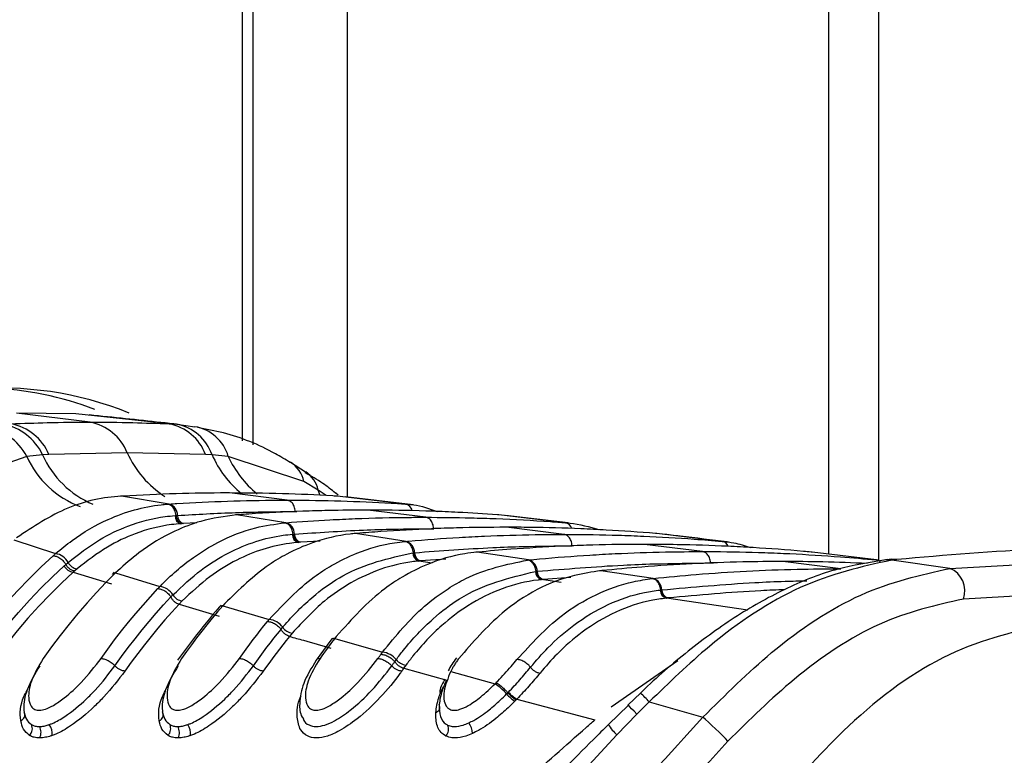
# Paper-space layout 'Wall Base Bracket' of a CAD drawing. Header units: millimetres. Extents: x 61326 to 443956, y 32752 to 406945.
# Tile 50 of 73: x 297294 to 298677, y 133819 to 134852. Entities that reach past the tile are written whole.
import ezdxf

# ---------------------------------------------------------------- set-up
doc = ezdxf.new("R2010")
doc.units = ezdxf.units.MM

psp = doc.layouts.new('Wall Base Bracket')

# ---------------------------------------------------------------- linework, layer by layer
at = {"color": 8, "linetype": 'Continuous', "lineweight": 25, "ltscale": 50}
for p, q in [((297606.99, 134260.63), (297606.99, 146715.85)), ((297753.83, 146715.85), (297753.83, 134181.33)), ((298430.24, 146715.85), (298430.24, 134101.29)), ((297716.04, 134183.79), (297713.22, 134191.32)), ((297724.55, 134183.44), (297713.22, 134191.32)), ((297680.97, 134161.11), (297682.97, 134161.07)), ((297542.53, 134145.17), (297523.95, 134144.25)), ((297715.76, 134119.64), (297688.24, 134118.04)), ((297873.43, 134088.74), (297854.44, 134091.63)), ((297892.41, 134094.19), (297857.08, 134091.86)), ((298264.33, 134088.93), (298268.09, 134088.84)), ((298054.41, 134061.45), (298027.03, 134065.53)), ((298068.08, 134068.57), (298029.37, 134065.76)), ((298316.88, 134022.83), (298202.32, 134039.53)), ((298124.68, 133886.98), (298218.19, 133952.07))]:
    psp.add_line(p, q, dxfattribs=at)
at = {"color": 7, "linetype": 'Continuous', "lineweight": 25, "ltscale": 50}
for p, q in [((297621.63, 134254.78), (297621.63, 146715.85)), ((298500.62, 134092.53), (298500.62, 146715.85)), ((297392.68, 134286.7), (297289.42, 134299.48)), ((297372.82, 134298.13), (297289.42, 134299.48)), ((297503.72, 134284.3), (297372.82, 134298.13)), ((297503.72, 134284.3), (297514.4, 134283.64)), ((297514.4, 134283.64), (297539.94, 134280.28)), ((297303.76, 134238.59), (297202.78, 134203.17)), ((297325.79, 134240.86), (297303.76, 134238.59)), ((297334.84, 134241.38), (297325.79, 134240.86)), ((297444.77, 134243.75), (297334.84, 134241.38)), ((297554.83, 134241.38), (297444.77, 134243.75)), ((297564, 134240.86), (297554.83, 134241.38)), ((297586.8, 134238.59), (297564, 134240.86)), ((297693.11, 134203.17), (297586.8, 134238.59)), ((297695.29, 134216.51), (297674.02, 134230.23)), ((297713.22, 134191.32), (297693.11, 134203.17)), ((297436.81, 134182.68), (297435.22, 134182.74)), ((297439.17, 134182.82), (297436.81, 134182.68)), ((297503.75, 134171.7), (297436.81, 134182.68)), ((297669.72, 134177.14), (297588.3, 134187.21)), ((297739.78, 134182.68), (297737.44, 134182.82)), ((297741.29, 134183.97), (297737.84, 134187.01)), ((297835.68, 134171.7), (297739.78, 134182.68)), ((297846.45, 134170.67), (297751.48, 134181.6)), ((297501.55, 134171.55), (297503.75, 134171.7)), ((297835.68, 134171.7), (297837.85, 134171.55)), ((297511.97, 134155.45), (297513.38, 134155.55)), ((297513.4, 134155.55), (297515.53, 134155.69)), ((297598.52, 134156.45), (297596.81, 134156.5)), ((297600.48, 134156.6), (297598.52, 134156.45)), ((297667.88, 134145.48), (297598.52, 134156.45)), ((297864.17, 134153.08), (297782.76, 134163.15)), ((297966.99, 134156.45), (297965.04, 134156.6)), ((298060.45, 134145.48), (297966.99, 134156.45)), ((298064.29, 134145.1), (297976.3, 134155.51)), ((297521.81, 134144.11), (297520.36, 134144.02)), ((297523.95, 134144.25), (297521.81, 134144.11)), ((297666.02, 134145.33), (297667.88, 134145.48)), ((298060.45, 134145.48), (298062.29, 134145.33)), ((297676.74, 134129.23), (297677.94, 134129.33)), ((297677.95, 134129.33), (297679.76, 134129.47)), ((297765.48, 134130.24), (297763.68, 134130.28)), ((297767.16, 134130.38), (297765.48, 134130.24)), ((297836.58, 134119.29), (297765.48, 134130.24)), ((298058.62, 134129.02), (297977.21, 134139.09)), ((298188.94, 134130.24), (298187.26, 134130.38)), ((298280.66, 134119.29), (298188.94, 134130.24)), ((297285.64, 134121.32), (297344.19, 134101.99)), ((297686.43, 134117.9), (297685.2, 134117.8)), ((297688.24, 134118.04), (297686.43, 134117.9)), ((297834.97, 134119.14), (297836.58, 134119.29)), ((298253.08, 134104.96), (298171.67, 134115.03)), ((298280.66, 134119.29), (298282.26, 134119.14)), ((297845.92, 134103.05), (297846.96, 134103.15)), ((297846.97, 134103.15), (297848.54, 134103.29)), ((297936.29, 134104.1), (297934.41, 134104.13)), ((297937.77, 134104.23), (297936.29, 134104.1)), ((298008.74, 134093.17), (297936.29, 134104.1)), ((298407.03, 134104.1), (298405.56, 134104.23)), ((298497.41, 134093.17), (298407.03, 134104.1)), ((298600.58, 134081.28), (298912.03, 134098.72)), ((297356.36, 134084.73), (297358.59, 134086.72)), ((297358.59, 134086.72), (297361.84, 134089.57)), ((297855.51, 134091.73), (297854.44, 134091.63)), ((297857.08, 134091.86), (297855.51, 134091.73)), ((298007.32, 134093.03), (298008.74, 134093.17)), ((298447.53, 134080.9), (298366.12, 134090.97)), ((298497.41, 134093.17), (298498.82, 134093.03)), ((298510.49, 134093.12), (298508.13, 134092.86)), ((298515.32, 134093.88), (298510.14, 134093.33)), ((298521.17, 134093.21), (298518.89, 134092.97)), ((298600.58, 134081.28), (298518.89, 134092.97)), ((298526.19, 134093.75), (298521.17, 134093.21)), ((297371.17, 134077.86), (297369.03, 134075.94)), ((297369.03, 134075.94), (297422.6, 134059.4)), ((297374.33, 134080.63), (297371.17, 134077.86)), ((297426.57, 134075.78), (297423.45, 134072.82)), ((297431.53, 134078.07), (297428.44, 134075.1)), ((297428.44, 134075.1), (297490.72, 134055.78)), ((298018.46, 134076.96), (298019.38, 134077.05)), ((298019.39, 134077.05), (298020.77, 134077.18)), ((298110.13, 134078.04), (298108.17, 134078.06)), ((298109.48, 134078.1), (298108.18, 134077.98)), ((298111.43, 134078.17), (298110.13, 134078.04)), ((298183.66, 134067.15), (298110.13, 134078.04)), ((298027.98, 134065.63), (298027.03, 134065.53)), ((298029.37, 134065.76), (298027.98, 134065.63)), ((298182.4, 134067.02), (298183.66, 134067.15)), ((297506.3, 134041.16), (297509.05, 134044.02)), ((298193.7, 134050.95), (298194.52, 134051.04)), ((298194.53, 134051.04), (298195.76, 134051.17)), ((298929.32, 134055.88), (298619.56, 134038.31)), ((297522.05, 134035.55), (297517.58, 134030.86)), ((297517.58, 134030.86), (297573.84, 134014.34)), ((297576.73, 134029.63), (297574.09, 134026.63)), ((297581.99, 134031.89), (297579.36, 134028.93)), ((298203.16, 134039.62), (298202.32, 134039.53)), ((298204.4, 134039.75), (298203.16, 134039.62)), ((297579.36, 134028.93), (297644.34, 134009.65)), ((297660.88, 133995.68), (297663.25, 133998.55)), ((297676.68, 133990.54), (297672.82, 133985.86)), ((297730.78, 133980.64), (297710.16, 133952.44)), ((297733.32, 133983.25), (297731.01, 133980.3)), ((297738.57, 133985.82), (297736.28, 133982.86)), ((297736.28, 133982.86), (297803.37, 133963.64)), ((297820.72, 133950.33), (297822.79, 133953.19)), ((297836.58, 133945.65), (297833.21, 133940.98)), ((297833.22, 133940.98), (297893.7, 133924.4)), ((297901.86, 133941.37), (297899.29, 133936.57)), ((297899.29, 133936.57), (297961.58, 133919.22)), ((297961.58, 133919.22), (297963.12, 133920.78)), ((297977.82, 133904.94), (297979.51, 133906.67)), ((297979.51, 133906.67), (297980.43, 133907.61)), ((298165.84, 133906.04), (298148.61, 133889.55)), ((297991.3, 133896.7), (297989.48, 133894.83)), ((297992.28, 133897.72), (297991.3, 133896.7)), ((297992.28, 133897.72), (298101.74, 133868.56)), ((298178.31, 133893.91), (298161.01, 133876.49)), ((298178.31, 133893.91), (298253.57, 133872.21)), ((298149.04, 133889.09), (298121, 133861.98)), ((298161.01, 133876.49), (298132.89, 133847.43)), ((298132.89, 133847.43), (298022.31, 133728.38))]:
    psp.add_line(p, q, dxfattribs=at)
at = {"color": 7, "linetype": 'Continuous', "lineweight": 25, "ltscale": 50, "flags": 128}
for points in [[(297213.65, 133954.71), (297228.26, 133974.91), (297243.26, 133994.53), (297258.64, 134013.54), (297274.4, 134031.93), (297290.51, 134049.69), (297306.97, 134066.81), (297323.76, 134083.27), (297340.87, 134099.05)], [(297233.16, 133944.43), (297247.33, 133964.02), (297261.86, 133983.06), (297276.77, 134001.51), (297292.02, 134019.39), (297307.62, 134036.66), (297323.55, 134053.31), (297339.8, 134069.34), (297356.36, 134084.73)], [(298518.89, 134092.97), (298511.35, 134093.35), (298507.62, 134093.08)], [(298526.19, 134093.75), (298518.71, 134094.13), (298515.33, 134093.91)], [(297369.03, 134075.94), (297352.65, 134060.71), (297336.57, 134044.85), (297320.8, 134028.37), (297305.36, 134011.27), (297290.26, 133993.59), (297275.51, 133975.32), (297261.12, 133956.48), (297247.1, 133937.09)], [(297428.44, 134075.1), (297414.91, 134061.51), (297401.6, 134047.49), (297388.52, 134033.05), (297375.68, 134018.18), (297363.07, 134002.91), (297350.72, 133987.24), (297338.62, 133971.17), (297326.79, 133954.71)], [(297408.11, 133954.71), (297417.52, 133967.86), (297427.1, 133980.77), (297436.85, 133993.43), (297446.76, 134005.83), (297456.82, 134017.98), (297467.04, 134029.87), (297477.41, 134041.49), (297487.93, 134052.84)], [(297427.62, 133944.43), (297436.9, 133957.39), (297446.35, 133970.12), (297455.95, 133982.59), (297465.72, 133994.82), (297475.64, 134006.8), (297485.72, 134018.52), (297495.94, 134029.98), (297506.31, 134041.17)], [(297517.58, 134030.86), (297507.57, 134019.98), (297497.7, 134008.86), (297487.98, 133997.49), (297478.39, 133985.88), (297468.95, 133974.03), (297459.67, 133961.94), (297450.53, 133949.63), (297441.56, 133937.09)], [(297579.36, 134028.93), (297571.79, 134020.14), (297564.3, 134011.21), (297556.91, 134002.14), (297549.59, 133992.93), (297542.37, 133983.58), (297535.24, 133974.09), (297528.19, 133964.47), (297521.24, 133954.71)], [(297602.56, 133954.71), (297607.33, 133961.44), (297612.15, 133968.1), (297617, 133974.7), (297621.91, 133981.23), (297626.85, 133987.7), (297631.84, 133994.1), (297636.86, 134000.45), (297641.93, 134006.72)], [(297622.07, 133944.43), (297626.78, 133951.06), (297631.52, 133957.63), (297636.31, 133964.13), (297641.15, 133970.57), (297646.02, 133976.95), (297650.94, 133983.27), (297655.89, 133989.52), (297660.89, 133995.7)], [(297672.82, 133985.86), (297668.09, 133979.96), (297663.39, 133974.01), (297658.73, 133968), (297654.11, 133961.93), (297649.53, 133955.81), (297644.98, 133949.62), (297640.48, 133943.38), (297636.01, 133937.09)], [(297736.28, 133982.86), (297733.67, 133979.41), (297731.06, 133975.93), (297728.47, 133972.44), (297725.89, 133968.93), (297723.32, 133965.4), (297720.77, 133961.86), (297718.23, 133958.29), (297715.7, 133954.71)], [(297797.01, 133954.71), (297797.54, 133955.47), (297798.07, 133956.22), (297798.61, 133956.97), (297799.14, 133957.72), (297799.67, 133958.47), (297800.2, 133959.22), (297800.74, 133959.97), (297801.27, 133960.72)], [(297816.53, 133944.43), (297817.05, 133945.17), (297817.57, 133945.91), (297818.1, 133946.66), (297818.62, 133947.4), (297819.15, 133948.14), (297819.67, 133948.88), (297820.2, 133949.61), (297820.72, 133950.35)], [(297833.22, 133940.98), (297832.87, 133940.49), (297832.53, 133940), (297832.18, 133939.52), (297831.84, 133939.03), (297831.5, 133938.55), (297831.15, 133938.06), (297830.81, 133937.57), (297830.47, 133937.09)], [(298288.76, 133838.74), (298285.39, 133842.26), (298281.22, 133846.47), (298276.47, 133851.13), (298271.41, 133856), (298266.32, 133860.79), (298261.47, 133865.25), (298257.14, 133869.13), (298253.57, 133872.21)]]:
    psp.add_lwpolyline(points, dxfattribs=at)
at = {"color": 8, "linetype": 'Continuous', "lineweight": 25, "ltscale": 50, "flags": 128}
for points in [[(298521.17, 134093.21), (298513.66, 134093.6), (298510.47, 134093.39)], [(298161.01, 133876.49), (298156.88, 133880.79), (298153.54, 133884.27), (298151.03, 133886.9), (298149.39, 133888.64), (298148.64, 133889.48), (298148.59, 133889.55)]]:
    psp.add_lwpolyline(points, dxfattribs=at)
at = {"color": 7, "linetype": 'Continuous', "lineweight": 25, "ltscale": 2500}
for centre, radius, start, end in [((297269.52, 133863.81), 470.54, 67.79492, 123.2291), ((297233.03, 133868.45), 466.64, 69.09836, 87.60538), ((297232.47, 134200.11), 81.01, 28.35479, 81.69347), ((297256.95, 134208.97), 75.87, 24.85024, 79.8093), ((297267.68, 134212.61), 73.06, 23.19094, 78.89496), ((297379.04, 134217.09), 70.93, 22.07864, 78.91778), ((297490.55, 134216.73), 68.85, 20.98205, 78.9694), ((297502.13, 134219.28), 65.52, 19.22761, 79.20945), ((297530.31, 134222.26), 58.81, 16.11825, 80.57691), ((297499.17, 134155.99), 16.36, 358.94026, 73.75081), ((297523.66, 134155.23), 11.69, 178.94598, 253.60003), ((297527.22, 134155.47), 11.69, 178.93653, 253.75124), ((297663.28, 134129.65), 16.48, 359.36332, 73.79831), ((297688.51, 134129.1), 11.77, 179.36955, 253.66578), ((297691.53, 134129.34), 11.77, 179.37241, 253.79081), ((297831.97, 134103.37), 16.57, 359.72385, 73.84043), ((297341.11, 134078.86), 23.34, 27.33064, 82.41099), ((297857.76, 134103), 11.84, 179.72706, 253.7184), ((297860.38, 134103.24), 11.84, 179.73597, 253.82326), ((297371.18, 134092.58), 16.77, 207.90557, 262.64898), ((297376.62, 134097.02), 16.55, 206.745, 262.05742), ((298004.11, 134077.17), 16.66, 0.04645, 73.86226), ((298030.36, 134076.96), 11.9, 180.03231, 253.76756), ((298032.67, 134077.19), 11.9, 180.04263, 253.87113), ((298587.97, 134050.03), 33.69, 339.62963, 68.03661), ((298179.02, 134051.08), 16.73, 0.31716, 73.90094), ((297487.66, 134030.84), 25.13, 31.64438, 83.0003), ((297524.31, 134053.22), 17.82, 211.08631, 262.70613), ((298205.65, 134051.02), 11.96, 180.31427, 253.80388), ((298207.71, 134051.23), 11.95, 180.31071, 253.90594), ((297578.86, 134022.2), 6.75, 85.80613, 136.5184), ((297641.31, 133982.83), 26.99, 35.61485, 83.55801), ((297678.92, 134009.55), 19.14, 215.0925, 263.28673), ((297735.69, 133976.4), 6.49, 84.76467, 139.20446), ((297800.38, 133934.82), 28.98, 39.35242, 84.07038), ((297838.79, 133966.08), 20.55, 218.84867, 263.83168), ((297926.19, 133862.6), 66.77, 39.34976, 57.98502), ((298015.17, 133936.24), 48.73, 219.96831, 238.18362), ((298013.82, 133935.58), 43.56, 219.94845, 240.36501), ((297291.6, 133875.79), 9.29, 294.0375, 25.31581), ((297486.05, 133875.79), 9.29, 294.03722, 25.31822), ((297875.9, 133886.56), 8.09, 287.63807, 26.83231), ((297904.27, 133848.89), 25.51, 1.39352, 37.26608), ((297298.14, 133856.18), 13.4, 315.40699, 26.09202), ((297307.2, 133850.89), 16.51, 332.56556, 30.51149), ((297317.64, 133849.26), 21.77, 353.0726, 35.71847), ((297492.6, 133856.18), 13.4, 315.40549, 26.09352), ((297501.66, 133850.89), 16.51, 332.56556, 30.51149), ((297512.1, 133849.26), 21.77, 353.0726, 35.71847), ((297882.49, 133855.24), 13.77, 317.40879, 26.51146)]:
    psp.add_arc(centre, radius, start, end, dxfattribs=at)
at = {"color": 8, "linetype": 'Continuous', "lineweight": 25, "ltscale": 2500}
for centre, radius, start, end in [((297424.72, 134292.36), 132.37, 203.96712, 249.73543), ((297449.72, 134296.46), 135.83, 204.16423, 247.01277), ((297575.1, 134302.37), 142.9, 204.21727, 237.14418), ((297697.65, 134299.68), 146.02, 203.75695, 230.73764), ((297719.4, 134298.94), 145.68, 204.47232, 230.76338), ((297650.84, 134194.02), 43.25, 12.21727, 57.28326), ((297671.3, 134181.47), 43.06, 13.23027, 55.62866), ((297832.88, 134159.21), 12.81, 13.19753, 77.37126), ((298057.89, 134133.46), 12.29, 18.75146, 77.93523), ((298278.6, 134108.07), 11.41, 23.0685, 79.58973), ((298495.85, 134083.07), 10.22, 40.93882, 81.22972), ((298065.09, 133790.16), 153.57, 42.50307, 49.02457), ((298177.65, 133896.42), 66.36, 211.0764, 227.58305)]:
    psp.add_arc(centre, radius, start, end, dxfattribs=at)
at = {"color": 7, "linetype": 'Continuous', "lineweight": 25, "ltscale": 50}
for points, knots in [([(297516.55, 134283.45), (297508.46, 134284.35), (297468.1, 134288.85), (297425.59, 134293.23), (297391.59, 134296.74)], [0, 0, 0, 0, 0.2002979, 1, 1, 1, 1]), ([(297281.75, 134284.3), (297298.69, 134284.95), (297335.65, 134286.37), (297372.64, 134286.59), (297392.68, 134286.7)], [0, 0, 0, 0, 0.4584832, 1, 1, 1, 1]), ([(297392.68, 134286.7), (297412.72, 134286.59), (297449.72, 134286.37), (297486.75, 134284.95), (297503.72, 134284.3)], [0, 0, 0, 0, 0.54151684, 1, 1, 1, 1]), ([(297673.91, 134229.9), (297666.96, 134234.12), (297637.15, 134252.21), (297593.38, 134269.81), (297555.74, 134276.71), (297543.57, 134278.94)], [0, 0, 0, 0, 0.17078986, 0.7318815, 1, 1, 1, 1]), ([(297737.53, 134187), (297731.66, 134191.64), (297718.16, 134202.31), (297703.26, 134210.8), (297694.84, 134215.6)], [0, 0, 0, 0, 0.4346462, 1, 1, 1, 1]), ([(297436.81, 134182.68), (297436.67, 134182.68), (297411.31, 134181.2), (297359.61, 134170.75), (297313.01, 134139.92), (297289.36, 134124.28)], [0, 0, 0, 0, 0.0028118, 0.4941326, 1, 1, 1, 1]), ([(297588.3, 134187.21), (297587.11, 134187.21), (297562.25, 134187.2), (297512.52, 134186.53), (297464.02, 134184.08), (297439.17, 134182.82)], [0, 0, 0, 0, 0.0240334, 0.4998952, 1, 1, 1, 1]), ([(297737.44, 134182.82), (297736.23, 134182.89), (297711.39, 134184.34), (297661.68, 134186.59), (297613.16, 134187), (297588.3, 134187.21)], [0, 0, 0, 0, 0.0242443, 0.500106, 1, 1, 1, 1]), ([(297344.19, 134101.99), (297351.87, 134108.34), (297375.32, 134127.75), (297424.14, 134155.68), (297470.27, 134168.87), (297498.49, 134171.29), (297501.55, 134171.55)], [0, 0, 0, 0, 0.160385, 0.4901534, 0.9447346, 1, 1, 1, 1]), ([(297513.38, 134155.55), (297513.2, 134156.85), (297512.69, 134160.41), (297510.38, 134165.64), (297506.39, 134170.18), (297503.16, 134171.09), (297501.55, 134171.55)], [0, 0, 0, 0, 0.1609935, 0.4406716, 0.7203409, 1, 1, 1, 1]), ([(297503.75, 134171.7), (297507.4, 134171.94), (297534.7, 134173.69), (297585.66, 134176.06), (297637.34, 134177.09), (297665.36, 134177.13), (297669.72, 134177.14)], [0, 0, 0, 0, 0.0660998, 0.4936869, 0.9212732, 1, 1, 1, 1]), ([(297680.97, 134161.11), (297680.83, 134162.41), (297680.46, 134165.97), (297678.34, 134171.22), (297674.51, 134175.75), (297671.31, 134176.68), (297669.72, 134177.14)], [0, 0, 0, 0, 0.1610494, 0.4407254, 0.7203574, 1, 1, 1, 1]), ([(297669.72, 134177.14), (297674.07, 134177.13), (297702.09, 134177.09), (297753.77, 134176.06), (297804.73, 134173.69), (297832.02, 134171.94), (297835.68, 134171.7)], [0, 0, 0, 0, 0.0787276, 0.5063131, 0.9338994, 1, 1, 1, 1]), ([(297837.85, 134171.55), (297841.01, 134171.31), (297855.36, 134170.23), (297869.34, 134165.18), (297880.23, 134161.24)], [0, 0, 0, 0, 0.2204555, 1, 1, 1, 1]), ([(297361.84, 134089.57), (297376.23, 134100.84), (297403.03, 134121.84), (297449.07, 134143.44), (297485.12, 134152.99), (297507.38, 134155.03), (297511.97, 134155.45)], [0, 0, 0, 0, 0.31024421, 0.57824161, 0.91314362, 1, 1, 1, 1]), ([(297598.52, 134156.45), (297581.66, 134154.21), (297552.3, 134150.29), (297506.02, 134132.18), (297466.58, 134109.09), (297441.23, 134086.65), (297431.53, 134078.07)], [0, 0, 0, 0, 0.2849258, 0.4960992, 0.8071304, 1, 1, 1, 1]), ([(297513.4, 134155.55), (297513.64, 134154.1), (297514.11, 134151.21), (297516.09, 134147.59), (297518.72, 134144.94), (297520.78, 134144.39), (297521.81, 134144.11)], [0, 0, 0, 0, 0.25001204, 0.50000371, 0.74999663, 1, 1, 1, 1]), ([(297515.53, 134155.69), (297542.74, 134157.22), (297584.09, 134159.55), (297639.25, 134160.9), (297667.18, 134161.04), (297680.97, 134161.11)], [0, 0, 0, 0, 0.4936816, 0.7499942, 1, 1, 1, 1]), ([(297782.76, 134163.15), (297764.21, 134163.04), (297733.82, 134162.85), (297678.12, 134161.19), (297635.91, 134159.08), (297605.55, 134156.95), (297600.48, 134156.6)], [0, 0, 0, 0, 0.3052025, 0.4998425, 0.9164581, 1, 1, 1, 1]), ([(297965.04, 134156.6), (297946.48, 134157.82), (297916.11, 134159.82), (297860.39, 134162.16), (297818.18, 134163.09), (297787.8, 134163.14), (297782.76, 134163.15)], [0, 0, 0, 0, 0.3055217, 0.5001615, 0.9170821, 1, 1, 1, 1]), ([(297520.36, 134144.02), (297515.91, 134143.63), (297494.28, 134141.77), (297459.25, 134132.66), (297414.46, 134111.87), (297388.35, 134091.54), (297374.33, 134080.63)], [0, 0, 0, 0, 0.0867601, 0.4214619, 0.6894989, 1, 1, 1, 1]), ([(297490.72, 134055.78), (297490.94, 134056.01), (297505.78, 134071.41), (297532.36, 134094.35), (297577.39, 134121.8), (297620.53, 134139.11), (297652.39, 134143.46), (297666.02, 134145.33)], [0, 0, 0, 0, 0.0043098, 0.2928261, 0.4919444, 0.782685, 1, 1, 1, 1]), ([(297677.94, 134129.33), (297677.75, 134130.63), (297677.22, 134134.18), (297674.88, 134139.42), (297670.87, 134143.95), (297667.64, 134144.87), (297666.02, 134145.33)], [0, 0, 0, 0, 0.1610267, 0.440661, 0.7203263, 1, 1, 1, 1]), ([(297667.88, 134145.48), (297688.46, 134146.93), (297720.86, 134149.23), (297778.76, 134151.83), (297823.61, 134152.97), (297856.63, 134153.06), (297864.17, 134153.08)], [0, 0, 0, 0, 0.3148296, 0.4955713, 0.8847849, 1, 1, 1, 1]), ([(297875.43, 134137.05), (297875.29, 134138.35), (297874.92, 134141.92), (297872.8, 134147.16), (297868.97, 134151.69), (297865.77, 134152.62), (297864.17, 134153.08)], [0, 0, 0, 0, 0.161045, 0.4407185, 0.7203599, 1, 1, 1, 1]), ([(297864.17, 134153.08), (297885.36, 134152.93), (297918.38, 134152.7), (297976.85, 134150.77), (298021.1, 134148.43), (298053.5, 134146), (298060.45, 134145.48)], [0, 0, 0, 0, 0.3236897, 0.5044314, 0.8935309, 1, 1, 1, 1]), ([(298062.29, 134145.33), (298063.84, 134145.19), (298079.04, 134143.83), (298094.01, 134139.55), (298107.45, 134135.7)], [0, 0, 0, 0, 0.1016313, 1, 1, 1, 1]), ([(297509.05, 134044.02), (297522.09, 134056.3), (297546.94, 134079.71), (297598.41, 134111.12), (297642.26, 134125.73), (297672.5, 134128.8), (297676.74, 134129.23)], [0, 0, 0, 0, 0.2600489, 0.4957055, 0.929228, 1, 1, 1, 1]), ([(297765.48, 134130.24), (297763.03, 134130.02), (297742.65, 134128.13), (297709.93, 134120.41), (297672.18, 134103.62), (297629.7, 134078.53), (297602.12, 134051.57), (297581.99, 134031.89)], [0, 0, 0, 0, 0.0370026, 0.3080272, 0.4968386, 0.6327495, 1, 1, 1, 1]), ([(297677.95, 134129.33), (297678.2, 134127.88), (297678.69, 134124.99), (297680.69, 134121.37), (297683.34, 134118.72), (297685.4, 134118.17), (297686.43, 134117.9)], [0, 0, 0, 0, 0.25001, 0.4999841, 0.7500104, 1, 1, 1, 1]), ([(297679.76, 134129.47), (297712.06, 134131.63), (297758.49, 134134.72), (297823.73, 134136.71), (297856.65, 134136.92), (297875.43, 134137.05)], [0, 0, 0, 0, 0.4955633, 0.712251, 1, 1, 1, 1]), ([(297977.21, 134139.09), (297954.03, 134138.92), (297919.02, 134138.65), (297860.35, 134136.57), (297813.5, 134134.04), (297778.51, 134131.28), (297767.16, 134130.38)], [0, 0, 0, 0, 0.3308949, 0.4997867, 0.8377137, 1, 1, 1, 1]), ([(297836.58, 134119.29), (297837.87, 134119.4), (297862.77, 134121.57), (297899.51, 134124.22), (297958.64, 134127.23), (298007.74, 134128.78), (298045.02, 134128.95), (298058.62, 134129.02)], [0, 0, 0, 0, 0.0173915, 0.3369318, 0.4966963, 0.8162996, 1, 1, 1, 1]), ([(298187.26, 134130.38), (298164.08, 134132.13), (298129.09, 134134.77), (298070.4, 134137.55), (298023.56, 134138.91), (297988.55, 134139.05), (297977.21, 134139.09)], [0, 0, 0, 0, 0.3313219, 0.5002135, 0.8381408, 1, 1, 1, 1]), ([(298069.88, 134112.99), (298069.74, 134114.29), (298069.37, 134117.86), (298067.25, 134123.1), (298063.42, 134127.64), (298060.22, 134128.56), (298058.62, 134129.02)], [0, 0, 0, 0, 0.1610494, 0.4407254, 0.7203574, 1, 1, 1, 1]), ([(298058.62, 134129.02), (298060.4, 134129.02), (298085.84, 134129.01), (298123.12, 134128.4), (298182.26, 134126.19), (298230.85, 134123.43), (298267.57, 134120.38), (298280.66, 134119.29)], [0, 0, 0, 0, 0.02399941, 0.34353952, 0.50330399, 0.82290666, 1, 1, 1, 1]), ([(298287.68, 134118.55), (298265.78, 134121.21), (298235.87, 134124.83), (298205.09, 134128.46), (298196.85, 134129.44)], [0, 0, 0, 0, 0.7321879, 1, 1, 1, 1]), ([(297685.2, 134117.8), (297681.08, 134117.4), (297651.7, 134114.55), (297609.07, 134100.53), (297558.97, 134070.17), (297534.76, 134047.46), (297522.05, 134035.55)], [0, 0, 0, 0, 0.0706906, 0.5039852, 0.7397138, 1, 1, 1, 1]), ([(297644.34, 134009.65), (297664.69, 134031.16), (297692.29, 134060.33), (297735.06, 134087.77), (297772.42, 134106.14), (297807.33, 134116.01), (297830.1, 134118.59), (297834.97, 134119.14)], [0, 0, 0, 0, 0.3631054, 0.4923334, 0.6722183, 0.9298682, 1, 1, 1, 1]), ([(297846.96, 134103.15), (297846.76, 134104.45), (297846.22, 134108.01), (297843.86, 134113.23), (297839.82, 134117.76), (297836.59, 134118.68), (297834.97, 134119.14)], [0, 0, 0, 0, 0.1610401, 0.4406701, 0.7203401, 1, 1, 1, 1]), ([(297848.54, 134103.29), (297885.16, 134106.06), (297935.9, 134109.89), (298009.7, 134112.51), (298046.86, 134112.81), (298069.88, 134112.99)], [0, 0, 0, 0, 0.4966886, 0.6882193, 1, 1, 1, 1]), ([(298171.67, 134115.03), (298168.18, 134115.03), (298141.02, 134115), (298102.03, 134114.27), (298042.88, 134111.95), (297992.06, 134108.96), (297953.1, 134105.57), (297937.77, 134104.23)], [0, 0, 0, 0, 0.04475, 0.3480765, 0.4997344, 0.8031201, 1, 1, 1, 1]), ([(298405.56, 134104.23), (298402.03, 134104.55), (298374.89, 134107.03), (298335.91, 134109.9), (298276.78, 134113.04), (298225.97, 134114.74), (298186.99, 134114.95), (298171.67, 134115.03)], [0, 0, 0, 0, 0.045283, 0.3486086, 0.5002663, 0.8036521, 1, 1, 1, 1]), ([(298282.26, 134119.14), (298287.14, 134118.66), (298300, 134117.39), (298312.56, 134113.23), (298320.35, 134110.65)], [0, 0, 0, 0, 0.3793405, 1, 1, 1, 1]), ([(297340.87, 134099.05), (297340.89, 134099.06), (297341.98, 134100.06), (297343.09, 134101.03), (297344.19, 134101.99)], [0, 0, 0, 0, 0.00945641, 1, 1, 1, 1]), ([(297340.87, 134099.05), (297342.6, 134098.82), (297346.05, 134098.37), (297351.69, 134094.92), (297355.98, 134090.73), (297357.89, 134087.79), (297358.59, 134086.72)], [0, 0, 0, 0, 0.2813394, 0.5615357, 0.8405381, 1, 1, 1, 1]), ([(297663.25, 133998.55), (297664.38, 133999.88), (297678.86, 134017.06), (297706.24, 134043.57), (297764.82, 134085.19), (297812.44, 134095.68), (297845.92, 134103.05)], [0, 0, 0, 0, 0.0221072, 0.2836485, 0.4962065, 1, 1, 1, 1]), ([(297936.29, 134104.1), (297930.58, 134103.44), (297907.04, 134100.72), (297871.4, 134090.26), (297834.21, 134071.57), (297789.44, 134042.3), (297760.45, 134010.12), (297738.57, 133985.82)], [0, 0, 0, 0, 0.0787019, 0.3245885, 0.4966859, 0.6200328, 1, 1, 1, 1]), ([(297846.97, 134103.15), (297847.23, 134101.71), (297847.73, 134098.82), (297849.75, 134095.2), (297852.42, 134092.55), (297854.48, 134092), (297855.51, 134091.73)], [0, 0, 0, 0, 0.2500259, 0.4999837, 0.7500082, 1, 1, 1, 1]), ([(298008.74, 134093.17), (298013.78, 134093.65), (298042.43, 134096.36), (298082.92, 134099.44), (298142.04, 134102.72), (298194.82, 134104.61), (298235.79, 134104.86), (298253.08, 134104.96)], [0, 0, 0, 0, 0.0619214, 0.3522787, 0.4974525, 0.7878675, 1, 1, 1, 1]), ([(298264.33, 134088.93), (298264.2, 134090.23), (298263.82, 134093.8), (298261.71, 134099.04), (298257.87, 134103.58), (298254.68, 134104.5), (298253.08, 134104.96)], [0, 0, 0, 0, 0.161045, 0.4407185, 0.7203599, 1, 1, 1, 1]), ([(298253.08, 134104.96), (298258.54, 134104.95), (298287.67, 134104.89), (298328.63, 134104.03), (298387.77, 134101.57), (298440.1, 134098.37), (298480.57, 134094.7), (298497.41, 134093.17)], [0, 0, 0, 0, 0.0670174, 0.357375, 0.5025485, 0.7929628, 1, 1, 1, 1]), ([(298823.77, 134109.64), (298792.38, 134109.36), (298694.65, 134108.51), (298594.3, 134099.72), (298526.19, 134093.75)], [0, 0, 0, 0, 0.3212502, 1, 1, 1, 1]), ([(297371.18, 134077.87), (297370.09, 134078), (297367.91, 134078.26), (297364.34, 134080.24), (297361, 134083.11), (297359.38, 134085.51), (297358.58, 134086.71)], [0, 0, 0, 0, 0.2500176, 0.5000265, 0.7500021, 1, 1, 1, 1]), ([(297854.44, 134091.63), (297851.17, 134091.29), (297818.6, 134087.93), (297772.82, 134071.52), (297717.07, 134033.91), (297691.37, 134006.32), (297676.68, 133990.54)], [0, 0, 0, 0, 0.0506726, 0.5038185, 0.7163245, 1, 1, 1, 1]), ([(297803.37, 133963.64), (297822.39, 133986.67), (297850.92, 134021.2), (297892.28, 134051.22), (297939.46, 134078.98), (297977.83, 134086.93), (298007.32, 134093.03)], [0, 0, 0, 0, 0.3284644, 0.4926164, 0.610176, 1, 1, 1, 1]), ([(298019.38, 134077.05), (298019.18, 134078.35), (298018.62, 134081.9), (298016.24, 134087.13), (298012.18, 134091.66), (298008.94, 134092.57), (298007.32, 134093.03)], [0, 0, 0, 0, 0.1610523, 0.4407257, 0.7203585, 1, 1, 1, 1]), ([(298020.77, 134077.18), (298061.12, 134080.54), (298115.59, 134085.07), (298196.81, 134088.31), (298237.64, 134088.69), (298264.33, 134088.93)], [0, 0, 0, 0, 0.4974436, 0.6714756, 1, 1, 1, 1]), ([(298366.12, 134090.97), (298347.33, 134090.85), (298304.87, 134090.58), (298238.72, 134088.06), (298172.61, 134083.93), (298130.19, 134079.93), (298111.43, 134078.17)], [0, 0, 0, 0, 0.2211371, 0.4996836, 0.7787656, 1, 1, 1, 1]), ([(298507.59, 134092.63), (298486.14, 134089.3), (298441.02, 134082.29), (298371.94, 134055.22), (298301.24, 134016.14), (298232.89, 133966.35), (298187.86, 133927.78), (298166.63, 133906.82), (298165.82, 133906.02)], [0, 0, 0, 0, 0.1813592, 0.3815204, 0.5836505, 0.7899001, 0.9920027, 1, 1, 1, 1]), ([(298518.89, 134092.97), (298476.29, 134083.44), (298391.82, 134064.55), (298273, 133985.53), (298206.01, 133920.72), (298178.31, 133893.91)], [0, 0, 0, 0, 0.3736003, 0.7409432, 1, 1, 1, 1]), ([(298484.17, 134088.11), (298463.57, 134088.99), (298424.22, 134090.68), (298384.87, 134090.88), (298366.12, 134090.97)], [0, 0, 0, 0, 0.5237503, 1, 1, 1, 1]), ([(297822.79, 133953.19), (297826.07, 133957.56), (297842, 133978.78), (297871.13, 134009.16), (297931.24, 134055.96), (297981.91, 134068.16), (298018.46, 134076.96)], [0, 0, 0, 0, 0.0620264, 0.3010564, 0.4958258, 1, 1, 1, 1]), ([(298110.13, 134078.04), (298097.88, 134076.17), (298049.63, 134068.84), (297978.03, 134032.23), (297930.26, 133977.28), (297910.68, 133954.75)], [0, 0, 0, 0, 0.167171, 0.6586025, 1, 1, 1, 1]), ([(298019.39, 134077.05), (298019.65, 134075.6), (298020.17, 134072.72), (298022.2, 134069.1), (298024.88, 134066.45), (298026.95, 134065.9), (298027.98, 134065.63)], [0, 0, 0, 0, 0.2500344, 0.4999991, 0.7500047, 1, 1, 1, 1]), ([(298183.66, 134067.15), (298203.79, 134069.11), (298247.53, 134073.37), (298315.02, 134077.73), (298382.86, 134080.45), (298427.05, 134080.76), (298447.53, 134080.9)], [0, 0, 0, 0, 0.22915477, 0.49799936, 0.76735552, 1, 1, 1, 1]), ([(298253.57, 133872.21), (298285.19, 133903.7), (298355.19, 133973.42), (298476.58, 134053.5), (298559.22, 134072.02), (298600.58, 134081.28)], [0, 0, 0, 0, 0.2915684, 0.6455299, 1, 1, 1, 1]), ([(298027.03, 134065.53), (298025.36, 134065.36), (297989.82, 134061.62), (297940.77, 134043.42), (297883.7, 134000.22), (297855.32, 133970.53), (297839.79, 133949.9), (297836.58, 133945.65)], [0, 0, 0, 0, 0.02378477, 0.50403659, 0.69878245, 0.93792188, 1, 1, 1, 1]), ([(297992.44, 133953.5), (298012.46, 133975.32), (298046.73, 134012.67), (298103.35, 134046.11), (298146.85, 134061.9), (298173.51, 134065.74), (298182.4, 134067.02)], [0, 0, 0, 0, 0.3602433, 0.6164774, 0.8720902, 1, 1, 1, 1]), ([(298194.52, 134051.04), (298194.31, 134052.34), (298193.74, 134055.89), (298191.34, 134061.12), (298187.26, 134065.64), (298184.02, 134066.56), (298182.4, 134067.02)], [0, 0, 0, 0, 0.1610611, 0.4407142, 0.7203516, 1, 1, 1, 1]), ([(297487.93, 134052.84), (297487.93, 134052.85), (297488.87, 134053.84), (297489.8, 134054.82), (297490.72, 134055.78)], [0, 0, 0, 0, 0.0095457, 1, 1, 1, 1]), ([(297487.93, 134052.84), (297489.66, 134052.63), (297493.12, 134052.21), (297498.94, 134048.97), (297503.47, 134045), (297505.55, 134042.2), (297506.31, 134041.17)], [0, 0, 0, 0, 0.279606, 0.5592159, 0.8388565, 1, 1, 1, 1]), ([(298011.44, 133942.39), (298019.49, 133951.79), (298038.46, 133973.94), (298089.37, 134017.71), (298144.18, 134044.01), (298186.28, 134049.91), (298193.7, 134050.95)], [0, 0, 0, 0, 0.1558553, 0.3674645, 0.8884735, 1, 1, 1, 1]), ([(298194.53, 134051.04), (298194.79, 134049.6), (298195.32, 134046.71), (298197.37, 134043.09), (298200.06, 134040.45), (298202.13, 134039.9), (298203.16, 134039.62)], [0, 0, 0, 0, 0.2500212, 0.5000302, 0.7499982, 1, 1, 1, 1]), ([(297517.58, 134030.86), (297516.63, 134031.14), (297514.75, 134031.71), (297511.51, 134034.07), (297508.47, 134037.27), (297507.03, 134039.87), (297506.31, 134041.16)], [0, 0, 0, 0, 0.2499945, 0.4999613, 0.7499869, 1, 1, 1, 1]), ([(298202.32, 134039.53), (298195.11, 134038.55), (298154.17, 134032.94), (298100.85, 134007.5), (298051.28, 133965.05), (298032.79, 133943.52), (298024.95, 133934.38)], [0, 0, 0, 0, 0.1114204, 0.6322792, 0.8440081, 1, 1, 1, 1]), ([(298619.56, 134038.31), (298580.49, 134029.43), (298502.2, 134011.65), (298386.32, 133934.9), (298319.2, 133868.74), (298288.76, 133838.74)], [0, 0, 0, 0, 0.3525526, 0.7063696, 1, 1, 1, 1]), ([(297573.96, 134026.84), (297561.71, 134012.32), (297541.62, 133988.53), (297522.97, 133962.57), (297515.7, 133952.44)], [0, 0, 0, 0, 0.6100379, 1, 1, 1, 1]), ([(297641.93, 134006.72), (297641.94, 134006.73), (297642.74, 134007.71), (297643.54, 134008.68), (297644.34, 134009.65)], [0, 0, 0, 0, 0.0096054, 1, 1, 1, 1]), ([(297641.93, 134006.72), (297643.68, 134006.52), (297647.16, 134006.12), (297653.14, 134003.06), (297657.86, 133999.31), (297660.08, 133996.67), (297660.89, 133995.7)], [0, 0, 0, 0, 0.2796151, 0.5592455, 0.838874, 1, 1, 1, 1]), ([(298743.45, 134004.33), (298695.51, 133993.55), (298599.64, 133971.99), (298465.1, 133874.49), (298389.57, 133788.8), (298356.24, 133751)], [0, 0, 0, 0, 0.3584235, 0.7169011, 1, 1, 1, 1]), ([(297672.82, 133985.86), (297671.85, 133986.13), (297669.91, 133986.69), (297666.52, 133988.94), (297663.28, 133991.98), (297661.68, 133994.46), (297660.89, 133995.69)], [0, 0, 0, 0, 0.24997049, 0.49997669, 0.75000429, 1, 1, 1, 1]), ([(297672.82, 133985.86), (297679.33, 133984.01), (297698.65, 133978.52), (297718.16, 133973.02), (297731.11, 133969.38)], [0, 0, 0, 0, 0.3365068, 1, 1, 1, 1]), ([(297801.27, 133960.72), (297801.28, 133960.73), (297801.98, 133961.7), (297802.68, 133962.68), (297803.37, 133963.64)], [0, 0, 0, 0, 0.0096499, 1, 1, 1, 1]), ([(297801.27, 133960.72), (297803.02, 133960.53), (297806.53, 133960.16), (297812.64, 133957.28), (297817.54, 133953.75), (297819.87, 133951.26), (297820.72, 133950.35)], [0, 0, 0, 0, 0.2796123, 0.5592431, 0.838872, 1, 1, 1, 1]), ([(297326.79, 133954.71), (297320.38, 133944.01), (297308.95, 133924.93), (297305.13, 133901.79), (297308.27, 133888.58), (297314.23, 133882.91), (297321.46, 133881.56), (297330.57, 133883.55), (297342.64, 133889.46), (297360.15, 133901.87), (297384.55, 133924.32), (297399.32, 133943.37), (297408.11, 133954.71)], [0, 0, 0, 0, 0.181551, 0.3237947, 0.4088521, 0.4622955, 0.5041856, 0.5459839, 0.6005569, 0.677304, 0.8079048, 1, 1, 1, 1]), ([(297408.11, 133954.71), (297409.86, 133954.53), (297413.36, 133954.16), (297419.49, 133951.3), (297424.41, 133947.8), (297426.76, 133945.33), (297427.62, 133944.43)], [0, 0, 0, 0, 0.279643, 0.5592767, 0.8388968, 1, 1, 1, 1]), ([(297521.24, 133954.71), (297514.83, 133944.01), (297503.4, 133924.93), (297499.59, 133901.79), (297502.73, 133888.58), (297508.68, 133882.91), (297515.92, 133881.56), (297525.03, 133883.55), (297537.1, 133889.46), (297554.6, 133901.87), (297579.01, 133924.32), (297593.77, 133943.37), (297602.56, 133954.71)], [0, 0, 0, 0, 0.18155104, 0.32379535, 0.40885179, 0.46229653, 0.50418514, 0.54598488, 0.60055792, 0.67730401, 0.80790474, 1, 1, 1, 1]), ([(297602.56, 133954.71), (297604.31, 133954.53), (297607.82, 133954.16), (297613.95, 133951.3), (297618.87, 133947.8), (297621.21, 133945.33), (297622.07, 133944.43)], [0, 0, 0, 0, 0.279643, 0.5592767, 0.8388968, 1, 1, 1, 1]), ([(297710.42, 133952.33), (297703.67, 133941.5), (297691.07, 133921.3), (297686.47, 133894.75), (297687.11, 133877.18), (297691.75, 133870.9), (297692.38, 133870.04)], [0, 0, 0, 0, 0.3969427, 0.7406797, 0.9647239, 1, 1, 1, 1]), ([(297715.7, 133954.71), (297709.29, 133944.01), (297697.86, 133924.93), (297694.04, 133901.79), (297697.18, 133888.58), (297703.14, 133882.91), (297710.37, 133881.56), (297719.48, 133883.55), (297731.55, 133889.46), (297749.06, 133901.87), (297773.46, 133924.32), (297788.22, 133943.37), (297797.01, 133954.71)], [0, 0, 0, 0, 0.181551, 0.3237946, 0.408852, 0.4622954, 0.5041855, 0.5459837, 0.6005581, 0.6773041, 0.8079048, 1, 1, 1, 1]), ([(297715.7, 133954.71), (297714.13, 133954.58), (297711.68, 133954.38), (297710.76, 133952.81), (297710.42, 133952.25)], [0, 0, 0, 0, 0.6364787, 1, 1, 1, 1]), ([(297797.01, 133954.71), (297798.77, 133954.53), (297802.27, 133954.16), (297808.4, 133951.3), (297813.32, 133947.8), (297815.67, 133945.33), (297816.53, 133944.43)], [0, 0, 0, 0, 0.279643, 0.5592767, 0.8388968, 1, 1, 1, 1]), ([(297833.21, 133940.98), (297832.22, 133941.25), (297830.24, 133941.79), (297826.72, 133943.93), (297823.31, 133946.83), (297821.58, 133949.17), (297820.72, 133950.34)], [0, 0, 0, 0, 0.2499596, 0.4999392, 0.7499716, 1, 1, 1, 1]), ([(297907.43, 133955.62), (297905.11, 133952.61), (297900.64, 133946.82), (297897.47, 133940.66), (297895.94, 133937.69)], [0, 0, 0, 0, 0.5179274, 1, 1, 1, 1]), ([(297910.68, 133954.75), (297909.6, 133953.27), (297907.43, 133950.32), (297904.49, 133945.86), (297902.73, 133942.86), (297901.86, 133941.37)], [0, 0, 0, 0, 0.33583456, 0.67141996, 1, 1, 1, 1]), ([(297963.12, 133920.78), (297963.87, 133921.55), (297967.96, 133925.76), (297975.13, 133933.4), (297984.29, 133943.6), (297989.72, 133950.2), (297992.44, 133953.5)], [0, 0, 0, 0, 0.0699417, 0.3797795, 0.6898551, 1, 1, 1, 1]), ([(298011.44, 133942.39), (298010.64, 133943.35), (298008.43, 133945.98), (298003.7, 133949.73), (297997.7, 133952.83), (297994.19, 133953.28), (297992.44, 133953.5)], [0, 0, 0, 0, 0.1610633, 0.4407125, 0.7203649, 1, 1, 1, 1]), ([(297321.9, 133944.43), (297315.18, 133933.23), (297302.8, 133912.59), (297298.89, 133890.74), (297299.85, 133881.23), (297300, 133879.76)], [0, 0, 0, 0, 0.5006921, 0.9227819, 1, 1, 1, 1]), ([(297335.31, 133861.96), (297336.8, 133862.52), (297344.02, 133865.24), (297362.41, 133875.86), (297382.63, 133892.96), (297406.82, 133917.28), (297418.88, 133933.02), (297427.62, 133944.43)], [0, 0, 0, 0, 0.0414363, 0.2012936, 0.4991787, 0.6372716, 1, 1, 1, 1]), ([(297441.56, 133937.09), (297432.23, 133924.9), (297419.31, 133908.03), (297393.09, 133881.62), (297370.47, 133862.52), (297349.59, 133850.52), (297341.06, 133847.31), (297339.25, 133846.63)], [0, 0, 0, 0, 0.35081859, 0.48542484, 0.7839893, 0.95419856, 1, 1, 1, 1]), ([(297441.56, 133937.09), (297440.45, 133937.19), (297438.23, 133937.4), (297434.35, 133939.04), (297430.58, 133941.43), (297428.61, 133943.43), (297427.62, 133944.43)], [0, 0, 0, 0, 0.2499927, 0.4999882, 0.7500231, 1, 1, 1, 1]), ([(297516.35, 133944.43), (297509.63, 133933.23), (297497.25, 133912.59), (297493.35, 133890.74), (297494.31, 133881.23), (297494.45, 133879.76)], [0, 0, 0, 0, 0.5006921, 0.9227819, 1, 1, 1, 1]), ([(297529.77, 133861.96), (297531.26, 133862.52), (297538.47, 133865.24), (297556.87, 133875.86), (297577.08, 133892.96), (297601.28, 133917.28), (297613.34, 133933.02), (297622.07, 133944.43)], [0, 0, 0, 0, 0.0414388, 0.2012958, 0.4991802, 0.6372729, 1, 1, 1, 1]), ([(297636.01, 133937.09), (297626.68, 133924.9), (297613.77, 133908.03), (297587.55, 133881.62), (297564.92, 133862.52), (297544.04, 133850.52), (297535.51, 133847.31), (297533.7, 133846.63)], [0, 0, 0, 0, 0.35081828, 0.4854244, 0.78398714, 0.95419625, 1, 1, 1, 1]), ([(297636.01, 133937.09), (297634.9, 133937.19), (297632.68, 133937.4), (297628.81, 133939.04), (297625.04, 133941.43), (297623.06, 133943.43), (297622.07, 133944.43)], [0, 0, 0, 0, 0.2499943, 0.4999915, 0.7500143, 1, 1, 1, 1]), ([(297692.24, 133869.85), (297692.33, 133869.48), (297693.28, 133865.43), (297699.34, 133861.14), (297709.74, 133858.46), (297722.58, 133860.83), (297739.21, 133868.29), (297762.42, 133884.49), (297791.13, 133911.45), (297807.63, 133932.88), (297816.53, 133944.43)], [0, 0, 0, 0, 0.0104761, 0.1137598, 0.2011177, 0.2860341, 0.3750179, 0.5202106, 0.7413856, 1, 1, 1, 1]), ([(297830.47, 133937.09), (297829.36, 133937.19), (297827.14, 133937.4), (297823.26, 133939.04), (297819.49, 133941.43), (297817.51, 133943.43), (297816.53, 133944.43)], [0, 0, 0, 0, 0.2499927, 0.4999882, 0.7500231, 1, 1, 1, 1]), ([(297899.29, 133936.57), (297895.42, 133927.11), (297889.41, 133912.44), (297889.49, 133895.42), (297892.95, 133887), (297898.27, 133882.91), (297904.14, 133881.56), (297913.14, 133883.24), (297926.12, 133889.42), (297943.35, 133901.7), (297955.08, 133912.97), (297961.58, 133919.22)], [0, 0, 0, 0, 0.2319827, 0.3600654, 0.4668702, 0.5125881, 0.5722144, 0.6319425, 0.7116748, 0.8401728, 1, 1, 1, 1]), ([(297980.43, 133907.61), (297985.89, 133913.38), (297997.13, 133925.24), (298006.59, 133936.57), (298011.44, 133942.39)], [0, 0, 0, 0, 0.4865462, 1, 1, 1, 1]), ([(298024.95, 133934.38), (298019.82, 133928.25), (298009.87, 133916.33), (297998.03, 133903.8), (297992.28, 133897.72)], [0, 0, 0, 0, 0.5148251, 1, 1, 1, 1]), ([(298011.44, 133942.39), (298012.37, 133941.32), (298014.21, 133939.17), (298017.84, 133936.59), (298021.62, 133934.78), (298023.84, 133934.52), (298024.95, 133934.38)], [0, 0, 0, 0, 0.2500165, 0.4999987, 0.7500017, 1, 1, 1, 1]), ([(297893.28, 133924.3), (297891.03, 133919.32), (297885.74, 133907.63), (297884.08, 133896.56), (297883.12, 133890.21)], [0, 0, 0, 0, 0.4263647, 1, 1, 1, 1]), ([(297891.32, 133925.99), (297888.13, 133920.58), (297884.49, 133914.41), (297883.95, 133908.01), (297883.88, 133907.22)], [0, 0, 0, 0, 0.8769299, 1, 1, 1, 1]), ([(297963.12, 133920.78), (297964.42, 133920.04), (297967.03, 133918.55), (297972.1, 133914.38), (297976.44, 133910.19), (297978.7, 133907.61), (297979.52, 133906.68)], [0, 0, 0, 0, 0.2796644, 0.5593274, 0.8390173, 1, 1, 1, 1]), ([(297295.38, 133867.3), (297295.37, 133867.4), (297293.88, 133877.58), (297294.38, 133892.1), (297302.56, 133906.87), (297304.1, 133909.66)], [0, 0, 0, 0, 0.0081328, 0.8132031, 1, 1, 1, 1]), ([(297489.84, 133867.3), (297489.82, 133867.4), (297488.34, 133877.58), (297488.83, 133892.1), (297497.01, 133906.87), (297498.55, 133909.66)], [0, 0, 0, 0, 0.0081328, 0.8132036, 1, 1, 1, 1]), ([(297878.35, 133878.85), (297879.32, 133885.72), (297881, 133897.65), (297886.63, 133910.25), (297889.02, 133915.59)], [0, 0, 0, 0, 0.5762885, 1, 1, 1, 1]), ([(297924.57, 133864.34), (297926.94, 133865.49), (297936.67, 133870.23), (297952.03, 133881.2), (297967.13, 133894.31), (297974.92, 133902.05), (297977.82, 133904.94)], [0, 0, 0, 0, 0.1242934, 0.5114068, 0.8178353, 1, 1, 1, 1]), ([(297979.51, 133906.66), (297980.46, 133905.62), (297982.35, 133903.55), (297985.64, 133900.57), (297988.82, 133898.08), (297990.47, 133897.16), (297991.3, 133896.7)], [0, 0, 0, 0, 0.2500142, 0.5000198, 0.7499968, 1, 1, 1, 1]), ([(297989.48, 133894.83), (297986.34, 133891.71), (297977.87, 133883.26), (297961.09, 133868.67), (297943.75, 133856.32), (297932.58, 133850.88), (297929.77, 133849.51)], [0, 0, 0, 0, 0.1754318, 0.474728, 0.8680325, 1, 1, 1, 1]), ([(297300, 133879.76), (297300.74, 133876.11), (297302.22, 133868.81), (297307.53, 133864.32), (297310.18, 133862.08)], [0, 0, 0, 0, 0.5003594, 1, 1, 1, 1]), ([(297494.45, 133879.76), (297495.2, 133876.11), (297496.68, 133868.82), (297501.99, 133864.32), (297504.64, 133862.08)], [0, 0, 0, 0, 0.5003672, 1, 1, 1, 1]), ([(297892.63, 133845.93), (297891.87, 133846.33), (297886.2, 133849.36), (297878.85, 133859.37), (297878.52, 133872.17), (297878.35, 133878.85)], [0, 0, 0, 0, 0.0695552, 0.5152131, 1, 1, 1, 1]), ([(297883.12, 133890.21), (297883.19, 133884.23), (297883.33, 133873.06), (297889.47, 133864.28), (297894.2, 133861.72), (297894.82, 133861.39)], [0, 0, 0, 0, 0.5008737, 0.9349261, 1, 1, 1, 1]), ([(297307.69, 133846.77), (297304.46, 133849.44), (297298.16, 133854.64), (297296.29, 133863.14), (297295.38, 133867.3)], [0, 0, 0, 0, 0.5118725, 1, 1, 1, 1]), ([(297502.14, 133846.77), (297498.92, 133849.44), (297492.61, 133854.64), (297490.75, 133863.14), (297489.84, 133867.3)], [0, 0, 0, 0, 0.5118689, 1, 1, 1, 1]), ([(297849.32, 133410.63), (297893.85, 133461.65), (297979.29, 133559.54), (298113.5, 133718.64), (298206.41, 133820.5), (298253.57, 133872.21)], [0, 0, 0, 0, 0.3490221, 0.6695796, 1, 1, 1, 1]), ([(297894.82, 133861.39), (297895.92, 133860.92), (297898.85, 133859.68), (297905.91, 133858.85), (297915.1, 133860.39), (297922.02, 133863.27), (297924.57, 133864.34)], [0, 0, 0, 0, 0.1473418, 0.3911001, 0.7755666, 1, 1, 1, 1]), ([(298003.04, 133780.9), (298031.82, 133806.71), (298064.55, 133836.05), (298097.74, 133865.06), (298101.74, 133868.56)], [0, 0, 0, 0, 0.8794822, 1, 1, 1, 1]), ([(297310.18, 133862.08), (297310.56, 133861.87), (297312.13, 133860.98), (297315.62, 133859.64), (297319.34, 133859.4), (297321.43, 133859.27)], [0, 0, 0, 0, 0.1213002, 0.5074715, 1, 1, 1, 1]), ([(297321.43, 133859.27), (297323.59, 133859.41), (297327.52, 133859.65), (297332.34, 133860.95), (297334.81, 133861.79), (297335.31, 133861.96)], [0, 0, 0, 0, 0.4928039, 0.8970167, 1, 1, 1, 1]), ([(297504.64, 133862.08), (297505.01, 133861.87), (297506.59, 133860.98), (297510.08, 133859.64), (297513.8, 133859.4), (297515.88, 133859.27)], [0, 0, 0, 0, 0.1213191, 0.5074712, 1, 1, 1, 1]), ([(297515.88, 133859.27), (297518.04, 133859.41), (297521.97, 133859.65), (297526.79, 133860.95), (297529.27, 133861.79), (297529.77, 133861.96)], [0, 0, 0, 0, 0.49280358, 0.89703624, 1, 1, 1, 1]), ([(297929.77, 133849.51), (297926.66, 133848.22), (297918.07, 133844.65), (297906.63, 133842.76), (297897.72, 133843.79), (297894.01, 133845.35), (297892.63, 133845.93)], [0, 0, 0, 0, 0.2194545, 0.6064113, 0.8529619, 1, 1, 1, 1]), ([(298121.02, 133861.98), (298113.96, 133855.05), (298077.72, 133819.5), (298042.26, 133782.47), (298013.9, 133753.07), (298013.43, 133752.59)], [0, 0, 0, 0, 0.19223, 0.9867232, 1, 1, 1, 1]), ([(297321.86, 133843.28), (297319.22, 133843.45), (297314.54, 133843.74), (297310.13, 133845.41), (297308.16, 133846.51), (297307.69, 133846.77)], [0, 0, 0, 0, 0.49655957, 0.88080745, 1, 1, 1, 1]), ([(297339.25, 133846.63), (297338.63, 133846.42), (297335.56, 133845.37), (297329.53, 133843.76), (297324.59, 133843.45), (297321.86, 133843.28)], [0, 0, 0, 0, 0.1011078, 0.5033875, 1, 1, 1, 1]), ([(297516.31, 133843.28), (297513.67, 133843.45), (297508.99, 133843.74), (297504.59, 133845.41), (297502.61, 133846.51), (297502.14, 133846.77)], [0, 0, 0, 0, 0.4965439, 0.8808074, 1, 1, 1, 1]), ([(297533.7, 133846.63), (297533.09, 133846.42), (297530.01, 133845.37), (297523.98, 133843.76), (297519.04, 133843.45), (297516.31, 133843.28)], [0, 0, 0, 0, 0.1010922, 0.5033714, 1, 1, 1, 1]), ([(298288.76, 133838.74), (298243.18, 133789.15), (298150.55, 133688.35), (298016.2, 133531.26), (297929.18, 133433.6), (297884.37, 133383.3)], [0, 0, 0, 0, 0.3195654, 0.6495306, 1, 1, 1, 1])]:
    psp.add_open_spline(points, degree=3, knots=knots, dxfattribs=at)
at = {"color": 8, "linetype": 'Continuous', "lineweight": 25, "ltscale": 50}
for points, knots in [([(298195.76, 134051.17), (298239.39, 134055.04), (298297.14, 134060.17), (298365.17, 134063.38), (298389.5, 134063.69), (298399.7, 134063.82)], [0, 0, 0, 0, 0.6424066, 0.850174, 1, 1, 1, 1]), ([(298368.62, 134051.45), (298357.43, 134051), (298302.64, 134048.79), (298247.93, 134043.76), (298204.4, 134039.75)], [0, 0, 0, 0, 0.2042279, 1, 1, 1, 1]), ([(297830.47, 133937.09), (297829.61, 133935.89), (297820.98, 133923.73), (297801.56, 133900.4), (297771.87, 133872.17), (297745.66, 133853.98), (297725.9, 133845.16), (297710.12, 133842.34), (297696.76, 133845.31), (297686.56, 133855.14), (297682.72, 133873.99), (297683.48, 133891.34), (297689.05, 133901.91), (297689.35, 133902.47)], [0, 0, 0, 0, 0.01774003, 0.18005613, 0.33660731, 0.44446435, 0.51451071, 0.58409149, 0.65565194, 0.73658906, 0.84522582, 0.99176546, 1, 1, 1, 1])]:
    psp.add_open_spline(points, degree=3, knots=knots, dxfattribs=at)

doc.saveas('drawing.dxf')
